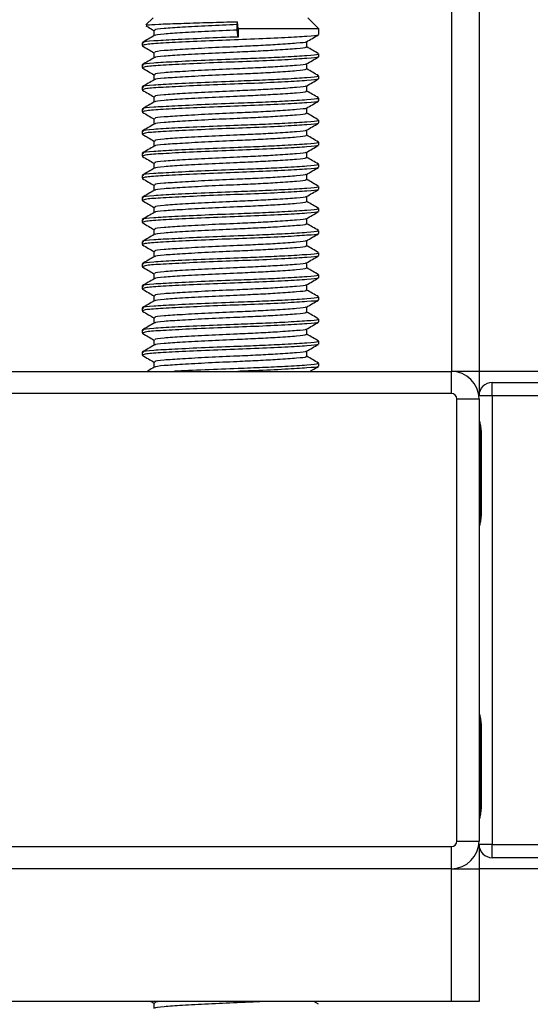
# Model space of a CAD drawing. Header units: millimetres. Extents: x 0 to 420, y 0 to 297.
# Tile 94 of 163: x 177.22 to 178.51, y 207.8 to 210.28. Entities that reach past the tile are written whole.
import ezdxf

# ---------------------------------------------------------------- set-up
doc = ezdxf.new("R2010")
doc.units = ezdxf.units.MM

msp = doc.modelspace()

# ---------------------------------------------------------------- linework, layer by layer
at = {"color": 7, "linetype": 'Continuous', "lineweight": 25}
for p, q in [((178.312, 224.4381), (178.312, 209.39193)), ((178.38166, 224.4381), (178.38166, 209.39193)), ((177.55969, 210.28356), (177.5416, 210.26547)), ((177.77145, 210.26614), (177.77253, 210.27336)), ((177.77145, 210.25221), (177.77145, 210.26614)), ((177.77406, 210.2557), (177.77253, 210.27336)), ((177.97764, 210.2557), (177.94978, 210.28356)), ((177.56199, 210.25139), (177.56199, 210.23786)), ((177.77406, 210.2348), (177.77145, 210.25221)), ((177.77406, 210.2557), (177.77406, 210.2348)), ((177.97764, 210.2557), (177.77406, 210.2557)), ((177.97764, 210.24097), (177.97764, 210.2557)), ((177.53183, 210.22008), (177.53183, 210.21309)), ((177.94748, 210.2096), (177.94748, 210.22318)), ((177.53214, 210.2126), (177.53402, 210.21229)), ((177.56199, 210.19567), (177.56199, 210.18213)), ((177.97764, 210.18524), (177.97764, 210.1922)), ((177.94748, 210.15387), (177.94748, 210.16745)), ((177.53183, 210.16436), (177.53183, 210.15736)), ((177.53214, 210.15688), (177.53402, 210.15657)), ((177.56199, 210.13994), (177.56199, 210.12641)), ((177.97764, 210.12951), (177.97764, 210.13648)), ((177.53183, 210.10863), (177.53183, 210.10164)), ((177.53214, 210.10115), (177.53402, 210.10084)), ((177.94748, 210.09814), (177.94748, 210.11173)), ((177.56199, 210.08421), (177.56199, 210.07068)), ((177.97764, 210.07379), (177.97764, 210.08075)), ((177.53183, 210.0529), (177.53183, 210.04591)), ((177.53214, 210.04542), (177.53402, 210.04512)), ((177.94748, 210.04242), (177.94748, 210.056)), ((177.56199, 210.02849), (177.56199, 210.01495)), ((177.97764, 210.01806), (177.97764, 210.02503)), ((177.53183, 209.99718), (177.53183, 209.99018)), ((177.94748, 209.98669), (177.94748, 210.00027)), ((177.53214, 209.9897), (177.53402, 209.98939)), ((177.56199, 209.97276), (177.56199, 209.95923)), ((177.97764, 209.96233), (177.97764, 209.9693)), ((177.94748, 209.93096), (177.94748, 209.94455)), ((177.53183, 209.94145), (177.53183, 209.93446)), ((177.53214, 209.93397), (177.53402, 209.93366)), ((177.56199, 209.91703), (177.56199, 209.9035)), ((177.97764, 209.90661), (177.97764, 209.91357)), ((177.53183, 209.88572), (177.53183, 209.87873)), ((177.53214, 209.87824), (177.53402, 209.87794)), ((177.94748, 209.87524), (177.94748, 209.88882)), ((177.56199, 209.86131), (177.56199, 209.84778)), ((177.97764, 209.85088), (177.97764, 209.85785)), ((177.53183, 209.83), (177.53183, 209.823)), ((177.53214, 209.82252), (177.53402, 209.82221)), ((177.94748, 209.81951), (177.94748, 209.83309)), ((177.56199, 209.80558), (177.56199, 209.79205)), ((177.97764, 209.79515), (177.97764, 209.80212)), ((177.53183, 209.77427), (177.53183, 209.76728)), ((177.94748, 209.76379), (177.94748, 209.77737)), ((177.53214, 209.76679), (177.53402, 209.76648)), ((177.56199, 209.74985), (177.56199, 209.73632)), ((177.97764, 209.73943), (177.97764, 209.74639)), ((177.94748, 209.70806), (177.94748, 209.72164)), ((177.53183, 209.71854), (177.53183, 209.71155)), ((177.53214, 209.71107), (177.53402, 209.71076)), ((177.56199, 209.69413), (177.56199, 209.6806)), ((177.97764, 209.6837), (177.97764, 209.69067)), ((177.53183, 209.66282), (177.53183, 209.65582)), ((177.53214, 209.65534), (177.53402, 209.65503)), ((177.94748, 209.65233), (177.94748, 209.66592)), ((177.56199, 209.6384), (177.56199, 209.62487)), ((177.97764, 209.62797), (177.97764, 209.63494)), ((177.53183, 209.60709), (177.53183, 209.6001)), ((177.53214, 209.59961), (177.53402, 209.5993)), ((177.94748, 209.59661), (177.94748, 209.61019)), ((177.56199, 209.58267), (177.56199, 209.56914)), ((177.97764, 209.57225), (177.97764, 209.57921)), ((177.53183, 209.55136), (177.53183, 209.54437)), ((177.94748, 209.54088), (177.94748, 209.55446)), ((177.53214, 209.54389), (177.53402, 209.54358)), ((177.56199, 209.52695), (177.56199, 209.51342)), ((177.97764, 209.51652), (177.97764, 209.52349)), ((177.53183, 209.49564), (177.53183, 209.48865)), ((177.94748, 209.48515), (177.94748, 209.49874)), ((177.53214, 209.48816), (177.53402, 209.48785)), ((177.56199, 209.47122), (177.56199, 209.45769)), ((177.97764, 209.46079), (177.97764, 209.46776)), ((177.53183, 209.43991), (177.53183, 209.43292)), ((177.53214, 209.43243), (177.53402, 209.43212)), ((177.94748, 209.42943), (177.94748, 209.44301)), ((177.56199, 209.41549), (177.56199, 209.40196)), ((177.97764, 209.40507), (177.97764, 209.41203)), ((177.19747, 209.39193), (178.312, 209.39193)), ((178.38166, 209.39193), (178.312, 209.39193)), ((178.312, 209.33621), (178.312, 209.39193)), ((214.88254, 209.39193), (178.38166, 209.39193)), ((178.38166, 209.39193), (178.38166, 209.33063)), ((178.41509, 209.33063), (178.41509, 209.36407)), ((178.41509, 209.36407), (178.56417, 209.36407)), ((178.312, 209.33621), (177.19747, 209.33621)), ((178.32593, 208.20774), (178.32593, 209.32228)), ((178.32593, 209.32228), (178.38166, 209.32228)), ((178.41509, 209.33063), (178.38166, 209.33063)), ((178.38166, 209.32228), (178.38166, 208.20774)), ((178.56417, 209.33063), (178.41509, 209.33063)), ((178.41509, 209.33063), (178.41509, 208.19939)), ((178.38465, 209.23869), (178.38465, 209.02971)), ((178.38465, 209.23869), (178.38678, 209.23869)), ((178.38678, 209.23869), (178.38678, 209.02971)), ((178.38465, 209.02971), (178.38678, 209.02971)), ((178.38465, 208.50031), (178.38465, 208.29133)), ((178.38465, 208.50031), (178.38678, 208.50031)), ((178.38678, 208.50031), (178.38678, 208.29133)), ((178.38465, 208.29133), (178.38678, 208.29133)), ((178.32593, 208.20774), (178.38166, 208.20774)), ((177.19747, 208.19381), (178.312, 208.19381)), ((178.312, 208.13809), (178.312, 208.19381)), ((178.38166, 208.19939), (178.38166, 208.13809)), ((178.41509, 208.19939), (178.38166, 208.19939)), ((178.41509, 208.19939), (178.56417, 208.19939)), ((178.41509, 208.16595), (178.41509, 208.19939)), ((178.56417, 208.16595), (178.41509, 208.16595)), ((178.312, 208.13809), (177.19747, 208.13809)), ((178.312, 207.80373), (178.312, 208.13809)), ((178.312, 208.13809), (178.38166, 208.13809)), ((214.88254, 208.13809), (178.38166, 208.13809)), ((178.38166, 208.13809), (178.38166, 207.80373)), ((178.312, 207.80373), (177.19747, 207.80373)), ((177.55396, 207.80373), (177.56199, 207.79908)), ((177.56199, 207.79942), (177.56199, 207.78589)), ((177.97709, 207.79661), (177.96479, 207.80373)), ((178.38166, 207.80373), (178.312, 207.80373))]:
    msp.add_line(p, q, dxfattribs=at)
for centre, radius, start, end in [((178.312, 209.32228), 0.06966, 0, 90), ((178.41509, 209.33063), 0.03344, 90, 180), ((178.312, 209.32228), 0.01393, 0, 90), ((178.312, 208.20774), 0.01393, 270, 0), ((178.312, 208.20774), 0.06966, 270, 0), ((178.41509, 208.19939), 0.03344, 180, 270)]:
    msp.add_arc(centre, radius, start, end, dxfattribs=at)
for points, knots in [([(177.54304, 210.26403), (177.54322, 210.26443), (177.54367, 210.2655), (177.57147, 210.26717), (177.61997, 210.26894), (177.68399, 210.27099), (177.73731, 210.27247), (177.76653, 210.27321), (177.77253, 210.27336)], [0, 0, 0, 0, 0.12796495, 0.33550132, 0.54315636, 0.74606002, 0.94789237, 1, 1, 1, 1]), ([(177.77145, 210.26614), (177.74709, 210.26507), (177.69769, 210.2629), (177.63119, 210.25922), (177.58422, 210.25615), (177.56101, 210.25342), (177.56439, 210.25183), (177.56528, 210.25141)], [0, 0, 0, 0, 0.2274733, 0.46128, 0.686057, 0.9166289, 1, 1, 1, 1]), ([(177.97447, 210.24016), (177.97479, 210.23996), (177.97696, 210.23861), (177.95002, 210.23644), (177.89572, 210.23298), (177.81808, 210.22938), (177.73223, 210.22636), (177.6492, 210.22277), (177.58227, 210.21931), (177.53884, 210.21637), (177.53541, 210.21414), (177.53378, 210.21309)], [0, 0, 0, 0, 0.020946, 0.1431057, 0.2683321, 0.3948123, 0.5164381, 0.6428345, 0.7681974, 0.8902633, 1, 1, 1, 1]), ([(177.54143, 210.26295), (177.54356, 210.26172), (177.55042, 210.25775), (177.55727, 210.25378), (177.56199, 210.25104)], [0, 0, 0, 0, 0.3105896, 1, 1, 1, 1]), ([(177.77145, 210.25221), (177.7471, 210.25114), (177.69772, 210.24896), (177.63105, 210.24528), (177.58474, 210.24222), (177.56194, 210.23975), (177.5641, 210.23842), (177.56436, 210.23826)], [0, 0, 0, 0, 0.2397753, 0.4862266, 0.7231599, 0.9662013, 1, 1, 1, 1]), ([(177.94652, 210.22263), (177.95156, 210.22555), (177.96165, 210.23139), (177.97174, 210.23723), (177.97678, 210.24015)], [0, 0, 0, 0, 0.4999098, 1, 1, 1, 1]), ([(177.56265, 210.23824), (177.55761, 210.23532), (177.54752, 210.22948), (177.53742, 210.22363), (177.53238, 210.22071)], [0, 0, 0, 0, 0.4998987, 1, 1, 1, 1]), ([(177.77406, 210.2348), (177.74589, 210.23372), (177.68876, 210.23155), (177.61185, 210.22787), (177.55755, 210.2248), (177.53073, 210.22208), (177.53459, 210.2205), (177.53561, 210.22008)], [0, 0, 0, 0, 0.227753, 0.46184, 0.6868963, 0.9177483, 1, 1, 1, 1]), ([(177.94484, 210.22263), (177.94505, 210.22247), (177.94675, 210.22116), (177.9235, 210.21903), (177.88045, 210.21584), (177.82594, 210.21283), (177.76583, 210.21017), (177.69756, 210.20716), (177.63122, 210.20349), (177.58421, 210.20042), (177.56101, 210.19769), (177.56439, 210.19611), (177.56528, 210.19568)], [0, 0, 0, 0, 0.0170089, 0.1395429, 0.2651564, 0.3617182, 0.4550083, 0.5789794, 0.7064021, 0.8289037, 0.9545634, 1, 1, 1, 1]), ([(177.53268, 210.21229), (177.53773, 210.20937), (177.5475, 210.20371), (177.55727, 210.19805), (177.56199, 210.19532)], [0, 0, 0, 0, 0.5163558, 1, 1, 1, 1]), ([(177.97366, 210.1922), (177.97467, 210.19173), (177.97817, 210.1901), (177.95064, 210.18767), (177.89998, 210.1845), (177.83711, 210.18148), (177.76756, 210.17882), (177.68862, 210.17582), (177.61189, 210.17214), (177.55754, 210.16907), (177.53073, 210.16635), (177.53459, 210.16477), (177.53561, 210.16436)], [0, 0, 0, 0, 0.0482673, 0.1669875, 0.2886879, 0.3822403, 0.4726264, 0.5927373, 0.7161886, 0.8348774, 0.9566226, 1, 1, 1, 1]), ([(177.94405, 210.2096), (177.94491, 210.20914), (177.94792, 210.20751), (177.92412, 210.20509), (177.88032, 210.20191), (177.82597, 210.1989), (177.76581, 210.19623), (177.6976, 210.19323), (177.63108, 210.18956), (177.58473, 210.18649), (177.56194, 210.18402), (177.5641, 210.18269), (177.56436, 210.18253)], [0, 0, 0, 0, 0.0490909, 0.1710963, 0.2961678, 0.392313, 0.4852006, 0.6086368, 0.7355098, 0.8574829, 0.9826005, 1, 1, 1, 1]), ([(177.97709, 210.19285), (177.97204, 210.19577), (177.96217, 210.20148), (177.9523, 210.2072), (177.94748, 210.21)], [0, 0, 0, 0, 0.5112595, 1, 1, 1, 1]), ([(177.56265, 210.18252), (177.55761, 210.17959), (177.54752, 210.17375), (177.53742, 210.16791), (177.53238, 210.16499)], [0, 0, 0, 0, 0.4998987, 1, 1, 1, 1]), ([(177.97447, 210.18443), (177.97479, 210.18423), (177.97696, 210.18288), (177.95002, 210.18071), (177.89572, 210.17725), (177.81808, 210.17366), (177.73223, 210.17063), (177.6492, 210.16704), (177.58227, 210.16359), (177.53884, 210.16064), (177.53541, 210.15842), (177.53378, 210.15736)], [0, 0, 0, 0, 0.020946, 0.1431057, 0.2683321, 0.3948123, 0.5164381, 0.6428345, 0.7681974, 0.8902633, 1, 1, 1, 1]), ([(177.94484, 210.1669), (177.94505, 210.16674), (177.94675, 210.16543), (177.9235, 210.1633), (177.88045, 210.16012), (177.82594, 210.1571), (177.76583, 210.15444), (177.69756, 210.15144), (177.63122, 210.14776), (177.58421, 210.14469), (177.56101, 210.14197), (177.56439, 210.14038), (177.56528, 210.13996)], [0, 0, 0, 0, 0.0170089, 0.1395429, 0.2651564, 0.3617182, 0.4550083, 0.5789794, 0.7064021, 0.8289037, 0.9545634, 1, 1, 1, 1]), ([(177.94652, 210.1669), (177.95156, 210.16982), (177.96165, 210.17566), (177.97174, 210.1815), (177.97678, 210.18442)], [0, 0, 0, 0, 0.4999098, 1, 1, 1, 1]), ([(177.53268, 210.15656), (177.53773, 210.15364), (177.5475, 210.14799), (177.55727, 210.14233), (177.56199, 210.13959)], [0, 0, 0, 0, 0.5163558, 1, 1, 1, 1]), ([(177.94405, 210.15388), (177.94491, 210.15341), (177.94792, 210.15178), (177.92412, 210.14936), (177.88032, 210.14619), (177.82597, 210.14317), (177.76581, 210.14051), (177.6976, 210.13751), (177.63108, 210.13383), (177.58473, 210.13076), (177.56194, 210.12829), (177.5641, 210.12697), (177.56436, 210.1268)], [0, 0, 0, 0, 0.0490909, 0.1710963, 0.2961678, 0.392313, 0.4852006, 0.6086368, 0.7355098, 0.8574829, 0.9826005, 1, 1, 1, 1]), ([(177.97709, 210.13712), (177.97204, 210.14004), (177.96217, 210.14576), (177.9523, 210.15148), (177.94748, 210.15427)], [0, 0, 0, 0, 0.5112595, 1, 1, 1, 1]), ([(177.56265, 210.12679), (177.55761, 210.12387), (177.54752, 210.11802), (177.53742, 210.11218), (177.53238, 210.10926)], [0, 0, 0, 0, 0.4998987, 1, 1, 1, 1]), ([(177.97366, 210.13648), (177.97467, 210.13601), (177.97817, 210.13437), (177.95064, 210.13195), (177.89998, 210.12877), (177.83711, 210.12576), (177.76756, 210.12309), (177.68862, 210.12009), (177.61189, 210.11642), (177.55754, 210.11335), (177.53073, 210.11063), (177.53459, 210.10905), (177.53561, 210.10863)], [0, 0, 0, 0, 0.0482673, 0.1669875, 0.2886879, 0.3822403, 0.4726264, 0.5927373, 0.7161886, 0.8348774, 0.9566226, 1, 1, 1, 1]), ([(177.97447, 210.1287), (177.97479, 210.12851), (177.97696, 210.12715), (177.95002, 210.12499), (177.89572, 210.12153), (177.81808, 210.11793), (177.73223, 210.11491), (177.6492, 210.11132), (177.58227, 210.10786), (177.53884, 210.10492), (177.53541, 210.10269), (177.53378, 210.10164)], [0, 0, 0, 0, 0.020946, 0.1431057, 0.2683321, 0.3948123, 0.5164381, 0.6428345, 0.7681974, 0.8902633, 1, 1, 1, 1]), ([(177.94652, 210.11118), (177.95156, 210.1141), (177.96165, 210.11994), (177.97174, 210.12578), (177.97678, 210.1287)], [0, 0, 0, 0, 0.4999098, 1, 1, 1, 1]), ([(177.53268, 210.10083), (177.53773, 210.09791), (177.5475, 210.09226), (177.55727, 210.0866), (177.56199, 210.08386)], [0, 0, 0, 0, 0.5163558, 1, 1, 1, 1]), ([(177.94405, 210.09815), (177.94491, 210.09768), (177.94792, 210.09605), (177.92412, 210.09363), (177.88032, 210.09046), (177.82597, 210.08744), (177.76581, 210.08478), (177.6976, 210.08178), (177.63108, 210.07811), (177.58473, 210.07504), (177.56194, 210.07257), (177.5641, 210.07124), (177.56436, 210.07108)], [0, 0, 0, 0, 0.04909091, 0.17109626, 0.29616782, 0.39231299, 0.48520062, 0.60863681, 0.73550977, 0.85748287, 0.98260048, 1, 1, 1, 1]), ([(177.94484, 210.11118), (177.94505, 210.11102), (177.94675, 210.1097), (177.9235, 210.10757), (177.88045, 210.10439), (177.82594, 210.10138), (177.76583, 210.09871), (177.69756, 210.09571), (177.63122, 210.09204), (177.58421, 210.08897), (177.56101, 210.08624), (177.56439, 210.08465), (177.56528, 210.08423)], [0, 0, 0, 0, 0.0170089, 0.1395429, 0.2651564, 0.3617182, 0.4550083, 0.5789794, 0.7064021, 0.8289037, 0.9545634, 1, 1, 1, 1]), ([(177.97709, 210.0814), (177.97204, 210.08432), (177.96217, 210.09003), (177.9523, 210.09575), (177.94748, 210.09854)], [0, 0, 0, 0, 0.5112595, 1, 1, 1, 1]), ([(177.56265, 210.07106), (177.55761, 210.06814), (177.54752, 210.0623), (177.53742, 210.05645), (177.53238, 210.05353)], [0, 0, 0, 0, 0.4998987, 1, 1, 1, 1]), ([(177.97366, 210.08075), (177.97467, 210.08028), (177.97817, 210.07864), (177.95064, 210.07622), (177.89998, 210.07305), (177.83711, 210.07003), (177.76756, 210.06737), (177.68862, 210.06437), (177.61189, 210.06069), (177.55754, 210.05762), (177.53073, 210.0549), (177.53459, 210.05332), (177.53561, 210.0529)], [0, 0, 0, 0, 0.0482673, 0.1669875, 0.2886879, 0.3822403, 0.4726264, 0.5927373, 0.7161886, 0.8348774, 0.9566226, 1, 1, 1, 1]), ([(177.97447, 210.07298), (177.97479, 210.07278), (177.97696, 210.07143), (177.95002, 210.06926), (177.89572, 210.0658), (177.81808, 210.0622), (177.73223, 210.05918), (177.6492, 210.05559), (177.58227, 210.05213), (177.53884, 210.04919), (177.53541, 210.04696), (177.53378, 210.04591)], [0, 0, 0, 0, 0.020946, 0.1431057, 0.2683321, 0.3948123, 0.5164381, 0.6428345, 0.7681974, 0.8902633, 1, 1, 1, 1]), ([(177.94652, 210.05545), (177.95156, 210.05837), (177.96165, 210.06421), (177.97174, 210.07005), (177.97678, 210.07297)], [0, 0, 0, 0, 0.4999098, 1, 1, 1, 1]), ([(177.53268, 210.04511), (177.53773, 210.04219), (177.5475, 210.03653), (177.55727, 210.03087), (177.56199, 210.02814)], [0, 0, 0, 0, 0.5163558, 1, 1, 1, 1]), ([(177.94405, 210.04243), (177.94491, 210.04196), (177.94792, 210.04033), (177.92412, 210.03791), (177.88032, 210.03473), (177.82597, 210.03172), (177.76581, 210.02905), (177.6976, 210.02605), (177.63108, 210.02238), (177.58473, 210.01931), (177.56194, 210.01684), (177.5641, 210.01551), (177.56436, 210.01535)], [0, 0, 0, 0, 0.0490909, 0.1710963, 0.2961678, 0.392313, 0.4852006, 0.6086368, 0.7355098, 0.8574829, 0.9826005, 1, 1, 1, 1]), ([(177.94484, 210.05545), (177.94505, 210.05529), (177.94675, 210.05398), (177.9235, 210.05185), (177.88045, 210.04866), (177.82594, 210.04565), (177.76583, 210.04299), (177.69756, 210.03999), (177.63122, 210.03631), (177.58421, 210.03324), (177.56101, 210.03051), (177.56439, 210.02893), (177.56528, 210.0285)], [0, 0, 0, 0, 0.0170089, 0.1395429, 0.2651564, 0.3617182, 0.4550083, 0.5789794, 0.7064021, 0.8289037, 0.9545634, 1, 1, 1, 1]), ([(177.97709, 210.02567), (177.97204, 210.02859), (177.96217, 210.03431), (177.9523, 210.04002), (177.94748, 210.04282)], [0, 0, 0, 0, 0.5112595, 1, 1, 1, 1]), ([(177.97366, 210.02503), (177.97467, 210.02455), (177.97817, 210.02292), (177.95064, 210.02049), (177.89998, 210.01732), (177.83711, 210.0143), (177.76756, 210.01164), (177.68862, 210.00864), (177.61189, 210.00496), (177.55754, 210.00189), (177.53073, 209.99917), (177.53459, 209.99759), (177.53561, 209.99718)], [0, 0, 0, 0, 0.0482673, 0.1669875, 0.2886879, 0.3822403, 0.4726264, 0.5927373, 0.7161886, 0.8348774, 0.9566226, 1, 1, 1, 1]), ([(177.97447, 210.01725), (177.97479, 210.01705), (177.97696, 210.0157), (177.95002, 210.01353), (177.89572, 210.01007), (177.81808, 210.00648), (177.73223, 210.00345), (177.6492, 209.99986), (177.58227, 209.99641), (177.53884, 209.99346), (177.53541, 209.99124), (177.53378, 209.99018)], [0, 0, 0, 0, 0.02094603, 0.1431057, 0.26833207, 0.39481226, 0.5164381, 0.64283453, 0.76819743, 0.89026332, 1, 1, 1, 1]), ([(177.94652, 209.99972), (177.95156, 210.00264), (177.96165, 210.00849), (177.97174, 210.01432), (177.97678, 210.01724)], [0, 0, 0, 0, 0.4999098, 1, 1, 1, 1]), ([(177.56265, 210.01534), (177.55761, 210.01242), (177.54752, 210.00657), (177.53742, 210.00073), (177.53238, 209.99781)], [0, 0, 0, 0, 0.4998987, 1, 1, 1, 1]), ([(177.94484, 209.99972), (177.94505, 209.99956), (177.94675, 209.99825), (177.9235, 209.99612), (177.88045, 209.99294), (177.82594, 209.98992), (177.76583, 209.98726), (177.69756, 209.98426), (177.63122, 209.98058), (177.58421, 209.97751), (177.56101, 209.97479), (177.56439, 209.9732), (177.56528, 209.97278)], [0, 0, 0, 0, 0.0170089, 0.1395429, 0.2651564, 0.3617182, 0.4550083, 0.5789794, 0.7064021, 0.8289037, 0.9545634, 1, 1, 1, 1]), ([(177.53268, 209.98938), (177.53773, 209.98646), (177.5475, 209.98081), (177.55727, 209.97515), (177.56199, 209.97241)], [0, 0, 0, 0, 0.5163558, 1, 1, 1, 1]), ([(177.97366, 209.9693), (177.97467, 209.96883), (177.97817, 209.96719), (177.95064, 209.96477), (177.89998, 209.96159), (177.83711, 209.95858), (177.76756, 209.95591), (177.68862, 209.95291), (177.61189, 209.94924), (177.55754, 209.94617), (177.53073, 209.94345), (177.53459, 209.94187), (177.53561, 209.94145)], [0, 0, 0, 0, 0.04826734, 0.16698745, 0.28868792, 0.3822403, 0.47262643, 0.59273734, 0.71618864, 0.8348774, 0.95662262, 1, 1, 1, 1]), ([(177.94405, 209.9867), (177.94491, 209.98623), (177.94792, 209.9846), (177.92412, 209.98218), (177.88032, 209.97901), (177.82597, 209.97599), (177.76581, 209.97333), (177.6976, 209.97033), (177.63108, 209.96665), (177.58473, 209.96358), (177.56194, 209.96111), (177.5641, 209.95979), (177.56436, 209.95962)], [0, 0, 0, 0, 0.0490909, 0.1710963, 0.2961678, 0.392313, 0.4852006, 0.6086368, 0.7355098, 0.8574829, 0.9826005, 1, 1, 1, 1]), ([(177.97709, 209.96994), (177.97204, 209.97286), (177.96217, 209.97858), (177.9523, 209.9843), (177.94748, 209.98709)], [0, 0, 0, 0, 0.5112595, 1, 1, 1, 1]), ([(177.56265, 209.95961), (177.55761, 209.95669), (177.54752, 209.95084), (177.53742, 209.945), (177.53238, 209.94208)], [0, 0, 0, 0, 0.49989867, 1, 1, 1, 1]), ([(177.97447, 209.96152), (177.97479, 209.96133), (177.97696, 209.95997), (177.95002, 209.95781), (177.89572, 209.95435), (177.81808, 209.95075), (177.73223, 209.94773), (177.6492, 209.94414), (177.58227, 209.94068), (177.53884, 209.93774), (177.53541, 209.93551), (177.53378, 209.93446)], [0, 0, 0, 0, 0.020946, 0.1431057, 0.2683321, 0.3948123, 0.5164381, 0.6428345, 0.7681974, 0.8902633, 1, 1, 1, 1]), ([(177.94484, 209.944), (177.94505, 209.94384), (177.94675, 209.94252), (177.9235, 209.94039), (177.88045, 209.93721), (177.82594, 209.9342), (177.76583, 209.93153), (177.69756, 209.92853), (177.63122, 209.92486), (177.58421, 209.92179), (177.56101, 209.91906), (177.56439, 209.91747), (177.56528, 209.91705)], [0, 0, 0, 0, 0.0170089, 0.1395429, 0.2651564, 0.3617182, 0.4550083, 0.5789794, 0.7064021, 0.8289037, 0.9545634, 1, 1, 1, 1]), ([(177.94652, 209.944), (177.95156, 209.94692), (177.96165, 209.95276), (177.97174, 209.9586), (177.97678, 209.96152)], [0, 0, 0, 0, 0.4999098, 1, 1, 1, 1]), ([(177.53268, 209.93365), (177.53773, 209.93073), (177.5475, 209.92508), (177.55727, 209.91942), (177.56199, 209.91668)], [0, 0, 0, 0, 0.5163558, 1, 1, 1, 1]), ([(177.94405, 209.93097), (177.94491, 209.9305), (177.94792, 209.92887), (177.92412, 209.92645), (177.88032, 209.92328), (177.82597, 209.92026), (177.76581, 209.9176), (177.6976, 209.9146), (177.63108, 209.91093), (177.58473, 209.90786), (177.56194, 209.90539), (177.5641, 209.90406), (177.56436, 209.9039)], [0, 0, 0, 0, 0.0490909, 0.1710963, 0.2961678, 0.392313, 0.4852006, 0.6086368, 0.7355098, 0.8574829, 0.9826005, 1, 1, 1, 1]), ([(177.97709, 209.91422), (177.97204, 209.91714), (177.96217, 209.92285), (177.9523, 209.92857), (177.94748, 209.93136)], [0, 0, 0, 0, 0.5112595, 1, 1, 1, 1]), ([(177.56265, 209.90388), (177.55761, 209.90096), (177.54752, 209.89512), (177.53742, 209.88927), (177.53238, 209.88635)], [0, 0, 0, 0, 0.4998987, 1, 1, 1, 1]), ([(177.97366, 209.91357), (177.97467, 209.9131), (177.97817, 209.91146), (177.95064, 209.90904), (177.89998, 209.90587), (177.83711, 209.90285), (177.76756, 209.90019), (177.68862, 209.89719), (177.61189, 209.89351), (177.55754, 209.89044), (177.53073, 209.88772), (177.53459, 209.88614), (177.53561, 209.88572)], [0, 0, 0, 0, 0.0482673, 0.1669875, 0.2886879, 0.3822403, 0.4726264, 0.5927373, 0.7161886, 0.8348774, 0.9566226, 1, 1, 1, 1]), ([(177.97447, 209.9058), (177.97479, 209.9056), (177.97696, 209.90425), (177.95002, 209.90208), (177.89572, 209.89862), (177.81808, 209.89502), (177.73223, 209.892), (177.6492, 209.88841), (177.58227, 209.88495), (177.53884, 209.88201), (177.53541, 209.87978), (177.53378, 209.87873)], [0, 0, 0, 0, 0.020946, 0.1431057, 0.2683321, 0.3948123, 0.5164381, 0.6428345, 0.7681974, 0.8902633, 1, 1, 1, 1]), ([(177.94652, 209.88827), (177.95156, 209.89119), (177.96165, 209.89703), (177.97174, 209.90287), (177.97678, 209.90579)], [0, 0, 0, 0, 0.4999098, 1, 1, 1, 1]), ([(177.53268, 209.87793), (177.53773, 209.87501), (177.5475, 209.86935), (177.55727, 209.86369), (177.56199, 209.86096)], [0, 0, 0, 0, 0.5163558, 1, 1, 1, 1]), ([(177.94405, 209.87525), (177.94491, 209.87478), (177.94792, 209.87315), (177.92412, 209.87073), (177.88032, 209.86755), (177.82597, 209.86454), (177.76581, 209.86187), (177.6976, 209.85887), (177.63108, 209.8552), (177.58473, 209.85213), (177.56194, 209.84966), (177.5641, 209.84833), (177.56436, 209.84817)], [0, 0, 0, 0, 0.0490909, 0.1710963, 0.2961678, 0.392313, 0.4852006, 0.6086368, 0.7355098, 0.8574829, 0.9826005, 1, 1, 1, 1]), ([(177.94484, 209.88827), (177.94505, 209.88811), (177.94675, 209.8868), (177.9235, 209.88467), (177.88045, 209.88148), (177.82594, 209.87847), (177.76583, 209.87581), (177.69756, 209.87281), (177.63122, 209.86913), (177.58421, 209.86606), (177.56101, 209.86333), (177.56439, 209.86175), (177.56528, 209.86133)], [0, 0, 0, 0, 0.01700891, 0.13954292, 0.26515642, 0.36171819, 0.45500832, 0.57897936, 0.70640208, 0.8289037, 0.95456345, 1, 1, 1, 1]), ([(177.97709, 209.85849), (177.97204, 209.86141), (177.96217, 209.86713), (177.9523, 209.87284), (177.94748, 209.87564)], [0, 0, 0, 0, 0.5112595, 1, 1, 1, 1]), ([(177.56265, 209.84816), (177.55761, 209.84524), (177.54752, 209.83939), (177.53742, 209.83355), (177.53238, 209.83063)], [0, 0, 0, 0, 0.4998987, 1, 1, 1, 1]), ([(177.97366, 209.85785), (177.97467, 209.85737), (177.97817, 209.85574), (177.95064, 209.85331), (177.89998, 209.85014), (177.83711, 209.84712), (177.76756, 209.84446), (177.68862, 209.84146), (177.61189, 209.83778), (177.55754, 209.83471), (177.53073, 209.83199), (177.53459, 209.83041), (177.53561, 209.83)], [0, 0, 0, 0, 0.0482673, 0.1669875, 0.2886879, 0.3822403, 0.4726264, 0.5927373, 0.7161886, 0.8348774, 0.9566226, 1, 1, 1, 1]), ([(177.97447, 209.85007), (177.97479, 209.84987), (177.97696, 209.84852), (177.95002, 209.84635), (177.89572, 209.84289), (177.81808, 209.8393), (177.73223, 209.83627), (177.6492, 209.83268), (177.58227, 209.82923), (177.53884, 209.82628), (177.53541, 209.82406), (177.53378, 209.823)], [0, 0, 0, 0, 0.02094603, 0.1431057, 0.26833207, 0.39481226, 0.5164381, 0.64283453, 0.76819743, 0.89026332, 1, 1, 1, 1]), ([(177.94652, 209.83254), (177.95156, 209.83546), (177.96165, 209.84131), (177.97174, 209.84714), (177.97678, 209.85006)], [0, 0, 0, 0, 0.4999098, 1, 1, 1, 1]), ([(177.53268, 209.8222), (177.53773, 209.81928), (177.5475, 209.81363), (177.55727, 209.80797), (177.56199, 209.80523)], [0, 0, 0, 0, 0.5163558, 1, 1, 1, 1]), ([(177.94405, 209.81952), (177.94491, 209.81905), (177.94792, 209.81742), (177.92412, 209.815), (177.88032, 209.81183), (177.82597, 209.80881), (177.76581, 209.80615), (177.6976, 209.80315), (177.63108, 209.79947), (177.58473, 209.7964), (177.56194, 209.79393), (177.5641, 209.79261), (177.56436, 209.79244)], [0, 0, 0, 0, 0.0490909, 0.1710963, 0.2961678, 0.392313, 0.4852006, 0.6086368, 0.7355098, 0.8574829, 0.9826005, 1, 1, 1, 1]), ([(177.94484, 209.83254), (177.94505, 209.83238), (177.94675, 209.83107), (177.9235, 209.82894), (177.88045, 209.82576), (177.82594, 209.82274), (177.76583, 209.82008), (177.69756, 209.81708), (177.63122, 209.8134), (177.58421, 209.81033), (177.56101, 209.80761), (177.56439, 209.80602), (177.56528, 209.8056)], [0, 0, 0, 0, 0.0170089, 0.1395429, 0.2651564, 0.3617182, 0.4550083, 0.5789794, 0.7064021, 0.8289037, 0.9545634, 1, 1, 1, 1]), ([(177.97709, 209.80276), (177.97204, 209.80568), (177.96217, 209.8114), (177.9523, 209.81712), (177.94748, 209.81991)], [0, 0, 0, 0, 0.5112595, 1, 1, 1, 1]), ([(177.97366, 209.80212), (177.97467, 209.80165), (177.97817, 209.80001), (177.95064, 209.79759), (177.89998, 209.79441), (177.83711, 209.7914), (177.76756, 209.78873), (177.68862, 209.78573), (177.61189, 209.78206), (177.55754, 209.77899), (177.53073, 209.77627), (177.53459, 209.77469), (177.53561, 209.77427)], [0, 0, 0, 0, 0.04826734, 0.16698745, 0.28868792, 0.3822403, 0.47262643, 0.59273734, 0.71618864, 0.8348774, 0.95662262, 1, 1, 1, 1]), ([(177.97447, 209.79434), (177.97479, 209.79415), (177.97696, 209.79279), (177.95002, 209.79063), (177.89572, 209.78717), (177.81808, 209.78357), (177.73223, 209.78055), (177.6492, 209.77696), (177.58227, 209.7735), (177.53884, 209.77056), (177.53541, 209.76833), (177.53378, 209.76728)], [0, 0, 0, 0, 0.020946, 0.1431057, 0.2683321, 0.3948123, 0.5164381, 0.6428345, 0.7681974, 0.8902633, 1, 1, 1, 1]), ([(177.94652, 209.77682), (177.95156, 209.77974), (177.96165, 209.78558), (177.97174, 209.79142), (177.97678, 209.79434)], [0, 0, 0, 0, 0.4999098, 1, 1, 1, 1]), ([(177.56265, 209.79243), (177.55761, 209.78951), (177.54752, 209.78366), (177.53742, 209.77782), (177.53238, 209.7749)], [0, 0, 0, 0, 0.4998987, 1, 1, 1, 1]), ([(177.94484, 209.77682), (177.94505, 209.77666), (177.94675, 209.77534), (177.9235, 209.77321), (177.88045, 209.77003), (177.82594, 209.76702), (177.76583, 209.76435), (177.69756, 209.76135), (177.63122, 209.75768), (177.58421, 209.75461), (177.56101, 209.75188), (177.56439, 209.75029), (177.56528, 209.74987)], [0, 0, 0, 0, 0.0170089, 0.1395429, 0.2651564, 0.3617182, 0.4550083, 0.5789794, 0.7064021, 0.8289037, 0.9545634, 1, 1, 1, 1]), ([(177.53268, 209.76647), (177.53773, 209.76355), (177.5475, 209.7579), (177.55727, 209.75224), (177.56199, 209.7495)], [0, 0, 0, 0, 0.5163558, 1, 1, 1, 1]), ([(177.97366, 209.74639), (177.97467, 209.74592), (177.97817, 209.74428), (177.95064, 209.74186), (177.89998, 209.73869), (177.83711, 209.73567), (177.76756, 209.73301), (177.68862, 209.73001), (177.61189, 209.72633), (177.55754, 209.72326), (177.53073, 209.72054), (177.53459, 209.71896), (177.53561, 209.71854)], [0, 0, 0, 0, 0.04826734, 0.16698745, 0.28868792, 0.3822403, 0.47262643, 0.59273734, 0.71618864, 0.8348774, 0.95662262, 1, 1, 1, 1]), ([(177.94405, 209.76379), (177.94491, 209.76332), (177.94792, 209.76169), (177.92412, 209.75927), (177.88032, 209.7561), (177.82597, 209.75309), (177.76581, 209.75042), (177.6976, 209.74742), (177.63108, 209.74375), (177.58473, 209.74068), (177.56194, 209.73821), (177.5641, 209.73688), (177.56436, 209.73672)], [0, 0, 0, 0, 0.0490909, 0.1710963, 0.2961678, 0.392313, 0.4852006, 0.6086368, 0.7355098, 0.8574829, 0.9826005, 1, 1, 1, 1]), ([(177.97709, 209.74704), (177.97204, 209.74996), (177.96217, 209.75567), (177.9523, 209.76139), (177.94748, 209.76419)], [0, 0, 0, 0, 0.5112595, 1, 1, 1, 1]), ([(177.56265, 209.7367), (177.55761, 209.73378), (177.54752, 209.72794), (177.53742, 209.72209), (177.53238, 209.71917)], [0, 0, 0, 0, 0.4998987, 1, 1, 1, 1]), ([(177.97447, 209.73862), (177.97479, 209.73842), (177.97696, 209.73707), (177.95002, 209.7349), (177.89572, 209.73144), (177.81808, 209.72784), (177.73223, 209.72482), (177.6492, 209.72123), (177.58227, 209.71777), (177.53884, 209.71483), (177.53541, 209.7126), (177.53378, 209.71155)], [0, 0, 0, 0, 0.020946, 0.1431057, 0.2683321, 0.3948123, 0.5164381, 0.6428345, 0.7681974, 0.8902633, 1, 1, 1, 1]), ([(177.94484, 209.72109), (177.94505, 209.72093), (177.94675, 209.71962), (177.9235, 209.71749), (177.88045, 209.7143), (177.82594, 209.71129), (177.76583, 209.70863), (177.69756, 209.70563), (177.63122, 209.70195), (177.58421, 209.69888), (177.56101, 209.69615), (177.56439, 209.69457), (177.56528, 209.69415)], [0, 0, 0, 0, 0.0170089, 0.1395429, 0.2651564, 0.3617182, 0.4550083, 0.5789794, 0.7064021, 0.8289037, 0.9545634, 1, 1, 1, 1]), ([(177.94652, 209.72109), (177.95156, 209.72401), (177.96165, 209.72985), (177.97174, 209.73569), (177.97678, 209.73861)], [0, 0, 0, 0, 0.4999098, 1, 1, 1, 1]), ([(177.53268, 209.71075), (177.53773, 209.70783), (177.5475, 209.70217), (177.55727, 209.69651), (177.56199, 209.69378)], [0, 0, 0, 0, 0.5163558, 1, 1, 1, 1]), ([(177.94405, 209.70807), (177.94491, 209.7076), (177.94792, 209.70597), (177.92412, 209.70355), (177.88032, 209.70037), (177.82597, 209.69736), (177.76581, 209.6947), (177.6976, 209.69169), (177.63108, 209.68802), (177.58473, 209.68495), (177.56194, 209.68248), (177.5641, 209.68115), (177.56436, 209.68099)], [0, 0, 0, 0, 0.0490909, 0.1710963, 0.2961678, 0.392313, 0.4852006, 0.6086368, 0.7355098, 0.8574829, 0.9826005, 1, 1, 1, 1]), ([(177.97709, 209.69131), (177.97204, 209.69423), (177.96217, 209.69995), (177.9523, 209.70566), (177.94748, 209.70846)], [0, 0, 0, 0, 0.51125952, 1, 1, 1, 1]), ([(177.56265, 209.68098), (177.55761, 209.67806), (177.54752, 209.67221), (177.53742, 209.66637), (177.53238, 209.66345)], [0, 0, 0, 0, 0.4998987, 1, 1, 1, 1]), ([(177.97366, 209.69067), (177.97467, 209.69019), (177.97817, 209.68856), (177.95064, 209.68613), (177.89998, 209.68296), (177.83711, 209.67994), (177.76756, 209.67728), (177.68862, 209.67428), (177.61189, 209.6706), (177.55754, 209.66753), (177.53073, 209.66481), (177.53459, 209.66323), (177.53561, 209.66282)], [0, 0, 0, 0, 0.04826734, 0.16698745, 0.28868792, 0.3822403, 0.47262643, 0.59273734, 0.71618864, 0.8348774, 0.95662262, 1, 1, 1, 1]), ([(177.97447, 209.68289), (177.97479, 209.68269), (177.97696, 209.68134), (177.95002, 209.67917), (177.89572, 209.67571), (177.81808, 209.67212), (177.73223, 209.6691), (177.6492, 209.6655), (177.58227, 209.66205), (177.53884, 209.6591), (177.53541, 209.65688), (177.53378, 209.65582)], [0, 0, 0, 0, 0.020946, 0.1431057, 0.2683321, 0.3948123, 0.5164381, 0.6428345, 0.7681974, 0.8902633, 1, 1, 1, 1]), ([(177.94652, 209.66536), (177.95156, 209.66828), (177.96165, 209.67413), (177.97174, 209.67997), (177.97678, 209.68289)], [0, 0, 0, 0, 0.4999098, 1, 1, 1, 1]), ([(177.53268, 209.65502), (177.53773, 209.6521), (177.5475, 209.64645), (177.55727, 209.64079), (177.56199, 209.63805)], [0, 0, 0, 0, 0.5163558, 1, 1, 1, 1]), ([(177.94405, 209.65234), (177.94491, 209.65187), (177.94792, 209.65024), (177.92412, 209.64782), (177.88032, 209.64465), (177.82597, 209.64163), (177.76581, 209.63897), (177.6976, 209.63597), (177.63108, 209.63229), (177.58473, 209.62922), (177.56194, 209.62675), (177.5641, 209.62543), (177.56436, 209.62527)], [0, 0, 0, 0, 0.0490909, 0.1710963, 0.2961678, 0.392313, 0.4852006, 0.6086368, 0.7355098, 0.8574829, 0.9826005, 1, 1, 1, 1]), ([(177.94484, 209.66536), (177.94505, 209.6652), (177.94675, 209.66389), (177.9235, 209.66176), (177.88045, 209.65858), (177.82594, 209.65556), (177.76583, 209.6529), (177.69756, 209.6499), (177.63122, 209.64622), (177.58421, 209.64315), (177.56101, 209.64043), (177.56439, 209.63884), (177.56528, 209.63842)], [0, 0, 0, 0, 0.0170089, 0.1395429, 0.2651564, 0.3617182, 0.4550083, 0.5789794, 0.7064021, 0.8289037, 0.9545634, 1, 1, 1, 1]), ([(177.97709, 209.63558), (177.97204, 209.63851), (177.96217, 209.64422), (177.9523, 209.64994), (177.94748, 209.65273)], [0, 0, 0, 0, 0.5112595, 1, 1, 1, 1]), ([(177.56265, 209.62525), (177.55761, 209.62233), (177.54752, 209.61648), (177.53742, 209.61064), (177.53238, 209.60772)], [0, 0, 0, 0, 0.4998987, 1, 1, 1, 1]), ([(177.97366, 209.63494), (177.97467, 209.63447), (177.97817, 209.63283), (177.95064, 209.63041), (177.89998, 209.62723), (177.83711, 209.62422), (177.76756, 209.62155), (177.68862, 209.61855), (177.61189, 209.61488), (177.55754, 209.61181), (177.53073, 209.60909), (177.53459, 209.60751), (177.53561, 209.60709)], [0, 0, 0, 0, 0.0482673, 0.1669875, 0.2886879, 0.3822403, 0.4726264, 0.5927373, 0.7161886, 0.8348774, 0.9566226, 1, 1, 1, 1]), ([(177.97447, 209.62716), (177.97479, 209.62697), (177.97696, 209.62561), (177.95002, 209.62345), (177.89572, 209.61999), (177.81808, 209.61639), (177.73223, 209.61337), (177.6492, 209.60978), (177.58227, 209.60632), (177.53884, 209.60338), (177.53541, 209.60115), (177.53378, 209.6001)], [0, 0, 0, 0, 0.02094603, 0.1431057, 0.26833207, 0.39481226, 0.5164381, 0.64283453, 0.76819743, 0.89026332, 1, 1, 1, 1]), ([(177.94652, 209.60964), (177.95156, 209.61256), (177.96165, 209.6184), (177.97174, 209.62424), (177.97678, 209.62716)], [0, 0, 0, 0, 0.4999098, 1, 1, 1, 1]), ([(177.53268, 209.5993), (177.53773, 209.59638), (177.5475, 209.59072), (177.55727, 209.58506), (177.56199, 209.58233)], [0, 0, 0, 0, 0.5163558, 1, 1, 1, 1]), ([(177.94405, 209.59661), (177.94491, 209.59615), (177.94792, 209.59451), (177.92412, 209.59209), (177.88032, 209.58892), (177.82597, 209.58591), (177.76581, 209.58324), (177.6976, 209.58024), (177.63108, 209.57657), (177.58473, 209.5735), (177.56194, 209.57103), (177.5641, 209.5697), (177.56436, 209.56954)], [0, 0, 0, 0, 0.0490909, 0.1710963, 0.2961678, 0.392313, 0.4852006, 0.6086368, 0.7355098, 0.8574829, 0.9826005, 1, 1, 1, 1]), ([(177.94484, 209.60964), (177.94505, 209.60948), (177.94675, 209.60816), (177.9235, 209.60603), (177.88045, 209.60285), (177.82594, 209.59984), (177.76583, 209.59717), (177.69756, 209.59417), (177.63122, 209.5905), (177.58421, 209.58743), (177.56101, 209.5847), (177.56439, 209.58311), (177.56528, 209.58269)], [0, 0, 0, 0, 0.0170089, 0.1395429, 0.2651564, 0.3617182, 0.4550083, 0.5789794, 0.7064021, 0.8289037, 0.9545634, 1, 1, 1, 1]), ([(177.97709, 209.57986), (177.97204, 209.58278), (177.96217, 209.58849), (177.9523, 209.59421), (177.94748, 209.59701)], [0, 0, 0, 0, 0.5112595, 1, 1, 1, 1]), ([(177.97366, 209.57921), (177.97467, 209.57874), (177.97817, 209.5771), (177.95064, 209.57468), (177.89998, 209.57151), (177.83711, 209.56849), (177.76756, 209.56583), (177.68862, 209.56283), (177.61189, 209.55915), (177.55754, 209.55608), (177.53073, 209.55336), (177.53459, 209.55178), (177.53561, 209.55136)], [0, 0, 0, 0, 0.0482673, 0.1669875, 0.2886879, 0.3822403, 0.4726264, 0.5927373, 0.7161886, 0.8348774, 0.9566226, 1, 1, 1, 1]), ([(177.97447, 209.57144), (177.97479, 209.57124), (177.97696, 209.56989), (177.95002, 209.56772), (177.89572, 209.56426), (177.81808, 209.56066), (177.73223, 209.55764), (177.6492, 209.55405), (177.58227, 209.55059), (177.53884, 209.54765), (177.53541, 209.54543), (177.53378, 209.54437)], [0, 0, 0, 0, 0.020946, 0.1431057, 0.2683321, 0.3948123, 0.5164381, 0.6428345, 0.7681974, 0.8902633, 1, 1, 1, 1]), ([(177.94652, 209.55391), (177.95156, 209.55683), (177.96165, 209.56267), (177.97174, 209.56851), (177.97678, 209.57143)], [0, 0, 0, 0, 0.4999098, 1, 1, 1, 1]), ([(177.56265, 209.56953), (177.55761, 209.5666), (177.54752, 209.56076), (177.53742, 209.55492), (177.53238, 209.55199)], [0, 0, 0, 0, 0.4998987, 1, 1, 1, 1]), ([(177.94484, 209.55391), (177.94505, 209.55375), (177.94675, 209.55244), (177.9235, 209.55031), (177.88045, 209.54713), (177.82594, 209.54411), (177.76583, 209.54145), (177.69756, 209.53845), (177.63122, 209.53477), (177.58421, 209.5317), (177.56101, 209.52897), (177.56439, 209.52739), (177.56528, 209.52697)], [0, 0, 0, 0, 0.0170089, 0.1395429, 0.2651564, 0.3617182, 0.4550083, 0.5789794, 0.7064021, 0.8289037, 0.9545634, 1, 1, 1, 1]), ([(177.53268, 209.54357), (177.53773, 209.54065), (177.5475, 209.53499), (177.55727, 209.52934), (177.56199, 209.5266)], [0, 0, 0, 0, 0.51635581, 1, 1, 1, 1]), ([(177.97366, 209.52349), (177.97467, 209.52301), (177.97817, 209.52138), (177.95064, 209.51895), (177.89998, 209.51578), (177.83711, 209.51276), (177.76756, 209.5101), (177.68862, 209.5071), (177.61189, 209.50343), (177.55754, 209.50036), (177.53073, 209.49763), (177.53459, 209.49605), (177.53561, 209.49564)], [0, 0, 0, 0, 0.0482673, 0.1669875, 0.2886879, 0.3822403, 0.4726264, 0.5927373, 0.7161886, 0.8348774, 0.9566226, 1, 1, 1, 1]), ([(177.94405, 209.54089), (177.94491, 209.54042), (177.94792, 209.53879), (177.92412, 209.53637), (177.88032, 209.5332), (177.82597, 209.53018), (177.76581, 209.52752), (177.6976, 209.52451), (177.63108, 209.52084), (177.58473, 209.51777), (177.56194, 209.5153), (177.5641, 209.51397), (177.56436, 209.51381)], [0, 0, 0, 0, 0.0490909, 0.1710963, 0.2961678, 0.392313, 0.4852006, 0.6086368, 0.7355098, 0.8574829, 0.9826005, 1, 1, 1, 1]), ([(177.97709, 209.52413), (177.97204, 209.52705), (177.96217, 209.53277), (177.9523, 209.53848), (177.94748, 209.54128)], [0, 0, 0, 0, 0.5112595, 1, 1, 1, 1]), ([(177.56265, 209.5138), (177.55761, 209.51088), (177.54752, 209.50503), (177.53742, 209.49919), (177.53238, 209.49627)], [0, 0, 0, 0, 0.49989867, 1, 1, 1, 1]), ([(177.97447, 209.51571), (177.97479, 209.51551), (177.97696, 209.51416), (177.95002, 209.51199), (177.89572, 209.50853), (177.81808, 209.50494), (177.73223, 209.50192), (177.6492, 209.49832), (177.58227, 209.49487), (177.53884, 209.49192), (177.53541, 209.4897), (177.53378, 209.48865)], [0, 0, 0, 0, 0.020946, 0.1431057, 0.2683321, 0.3948123, 0.5164381, 0.6428345, 0.7681974, 0.8902633, 1, 1, 1, 1]), ([(177.94484, 209.49818), (177.94505, 209.49802), (177.94675, 209.49671), (177.9235, 209.49458), (177.88045, 209.4914), (177.82594, 209.48838), (177.76583, 209.48572), (177.69756, 209.48272), (177.63122, 209.47904), (177.58421, 209.47597), (177.56101, 209.47325), (177.56439, 209.47166), (177.56528, 209.47124)], [0, 0, 0, 0, 0.0170089, 0.1395429, 0.2651564, 0.3617182, 0.4550083, 0.5789794, 0.7064021, 0.8289037, 0.9545634, 1, 1, 1, 1]), ([(177.94652, 209.49818), (177.95156, 209.5011), (177.96165, 209.50695), (177.97174, 209.51279), (177.97678, 209.51571)], [0, 0, 0, 0, 0.4999098, 1, 1, 1, 1]), ([(177.53268, 209.48784), (177.53773, 209.48492), (177.5475, 209.47927), (177.55727, 209.47361), (177.56199, 209.47087)], [0, 0, 0, 0, 0.5163558, 1, 1, 1, 1]), ([(177.94405, 209.48516), (177.94491, 209.48469), (177.94792, 209.48306), (177.92412, 209.48064), (177.88032, 209.47747), (177.82597, 209.47445), (177.76581, 209.47179), (177.6976, 209.46879), (177.63108, 209.46511), (177.58473, 209.46204), (177.56194, 209.45957), (177.5641, 209.45825), (177.56436, 209.45809)], [0, 0, 0, 0, 0.0490909, 0.1710963, 0.2961678, 0.392313, 0.4852006, 0.6086368, 0.7355098, 0.8574829, 0.9826005, 1, 1, 1, 1]), ([(177.97709, 209.4684), (177.97204, 209.47133), (177.96217, 209.47704), (177.9523, 209.48276), (177.94748, 209.48555)], [0, 0, 0, 0, 0.5112595, 1, 1, 1, 1]), ([(177.56265, 209.45807), (177.55761, 209.45515), (177.54752, 209.4493), (177.53742, 209.44346), (177.53238, 209.44054)], [0, 0, 0, 0, 0.4998987, 1, 1, 1, 1]), ([(177.97366, 209.46776), (177.97467, 209.46729), (177.97817, 209.46565), (177.95064, 209.46323), (177.89998, 209.46005), (177.83711, 209.45704), (177.76756, 209.45437), (177.68862, 209.45137), (177.61189, 209.4477), (177.55754, 209.44463), (177.53073, 209.44191), (177.53459, 209.44033), (177.53561, 209.43991)], [0, 0, 0, 0, 0.0482673, 0.1669875, 0.2886879, 0.3822403, 0.4726264, 0.5927373, 0.7161886, 0.8348774, 0.9566226, 1, 1, 1, 1]), ([(177.97447, 209.45999), (177.97479, 209.45979), (177.97696, 209.45843), (177.95002, 209.45627), (177.89572, 209.45281), (177.81808, 209.44921), (177.73223, 209.44619), (177.6492, 209.4426), (177.58227, 209.43914), (177.53884, 209.4362), (177.53541, 209.43397), (177.53378, 209.43292)], [0, 0, 0, 0, 0.020946, 0.1431057, 0.2683321, 0.3948123, 0.5164381, 0.6428345, 0.7681974, 0.8902633, 1, 1, 1, 1]), ([(177.94652, 209.44246), (177.95156, 209.44538), (177.96165, 209.45122), (177.97174, 209.45706), (177.97678, 209.45998)], [0, 0, 0, 0, 0.4999098, 1, 1, 1, 1]), ([(177.53268, 209.43212), (177.53773, 209.4292), (177.5475, 209.42354), (177.55727, 209.41788), (177.56199, 209.41515)], [0, 0, 0, 0, 0.5163558, 1, 1, 1, 1]), ([(177.94405, 209.42943), (177.94491, 209.42897), (177.94792, 209.42733), (177.92412, 209.42491), (177.88032, 209.42174), (177.82597, 209.41873), (177.76581, 209.41606), (177.6976, 209.41306), (177.63108, 209.40939), (177.58473, 209.40632), (177.56194, 209.40385), (177.5641, 209.40252), (177.56436, 209.40236)], [0, 0, 0, 0, 0.04909091, 0.17109626, 0.29616782, 0.39231299, 0.48520062, 0.60863681, 0.73550977, 0.85748287, 0.98260048, 1, 1, 1, 1]), ([(177.94484, 209.44246), (177.94505, 209.4423), (177.94675, 209.44098), (177.9235, 209.43886), (177.88045, 209.43567), (177.82594, 209.43266), (177.76583, 209.42999), (177.69756, 209.42699), (177.63122, 209.42332), (177.58421, 209.42025), (177.56101, 209.41752), (177.56439, 209.41593), (177.56528, 209.41551)], [0, 0, 0, 0, 0.0170089, 0.1395429, 0.2651564, 0.3617182, 0.4550083, 0.5789794, 0.7064021, 0.8289037, 0.9545634, 1, 1, 1, 1]), ([(177.97709, 209.41268), (177.97204, 209.4156), (177.96217, 209.42131), (177.9523, 209.42703), (177.94748, 209.42983)], [0, 0, 0, 0, 0.5112595, 1, 1, 1, 1]), ([(177.56265, 209.40235), (177.55761, 209.39942), (177.55161, 209.39595), (177.54562, 209.39248), (177.54467, 209.39193)], [0, 0, 0, 0, 0.8418497, 1, 1, 1, 1]), ([(177.97366, 209.41203), (177.97467, 209.41156), (177.97817, 209.40992), (177.95065, 209.4075), (177.89995, 209.40433), (177.83718, 209.40131), (177.76725, 209.39864), (177.69019, 209.39567), (177.63274, 209.3931), (177.61371, 209.39197), (177.61316, 209.39193)], [0, 0, 0, 0, 0.0670526, 0.2319777, 0.4010431, 0.5310054, 0.6565692, 0.8234264, 0.994924, 1, 1, 1, 1]), ([(177.97447, 209.40426), (177.97479, 209.40406), (177.97695, 209.40271), (177.95004, 209.40054), (177.89563, 209.39708), (177.83065, 209.39406), (177.78782, 209.39246), (177.77368, 209.39193)], [0, 0, 0, 0, 0.045817, 0.3130269, 0.5869448, 0.8636053, 1, 1, 1, 1]), ([(177.95551, 209.39193), (177.95755, 209.39312), (177.96464, 209.39723), (177.97174, 209.40133), (177.97678, 209.40425)], [0, 0, 0, 0, 0.2887283, 1, 1, 1, 1]), ([(178.38166, 209.27372), (178.3817, 209.27274), (178.38189, 209.26892), (178.38331, 209.26339), (178.3852, 209.25474), (178.38655, 209.24759), (178.38672, 209.24084), (178.38678, 209.23869)], [0, 0, 0, 0, 0.1172575, 0.461179, 0.5069762, 0.8431627, 1, 1, 1, 1]), ([(178.38193, 209.27005), (178.382, 209.26863), (178.38238, 209.26138), (178.38465, 209.24948), (178.38459, 209.23881), (178.38457, 209.2348)], [0, 0, 0, 0, 0.1322449, 0.6741763, 1, 1, 1, 1]), ([(178.38678, 209.02971), (178.38666, 209.02659), (178.38636, 209.01878), (178.3844, 209.00978), (178.38234, 209.00111), (178.38194, 208.99731), (178.38166, 208.99468)], [0, 0, 0, 0, 0.2269894, 0.5690124, 0.702034, 1, 1, 1, 1]), ([(178.38423, 209.02973), (178.38428, 209.02529), (178.3844, 209.01431), (178.38134, 209.00285), (178.38194, 208.99587), (178.38205, 208.99456)], [0, 0, 0, 0, 0.3553058, 0.87926, 1, 1, 1, 1]), ([(178.38166, 208.53534), (178.3817, 208.53437), (178.38189, 208.53055), (178.38331, 208.52501), (178.3852, 208.51636), (178.38655, 208.50922), (178.38672, 208.50246), (178.38678, 208.50031)], [0, 0, 0, 0, 0.1172575, 0.461179, 0.5069762, 0.8431627, 1, 1, 1, 1]), ([(178.38193, 208.53167), (178.382, 208.53025), (178.38238, 208.52301), (178.38465, 208.5111), (178.38459, 208.50043), (178.38457, 208.49642)], [0, 0, 0, 0, 0.1322449, 0.6741763, 1, 1, 1, 1]), ([(178.38678, 208.29133), (178.38666, 208.28822), (178.38636, 208.2804), (178.3844, 208.2714), (178.38234, 208.26273), (178.38194, 208.25893), (178.38166, 208.2563)], [0, 0, 0, 0, 0.2269894, 0.5690124, 0.702034, 1, 1, 1, 1]), ([(178.38423, 208.29135), (178.38428, 208.28691), (178.3844, 208.27593), (178.38134, 208.26448), (178.38194, 208.2575), (178.38205, 208.25619)], [0, 0, 0, 0, 0.3553058, 0.87926, 1, 1, 1, 1]), ([(177.58458, 207.80373), (177.57476, 207.80273), (177.56091, 207.80132), (177.5643, 207.79987), (177.56528, 207.79944)], [0, 0, 0, 0, 0.7089138, 1, 1, 1, 1]), ([(177.84347, 207.80373), (177.83724, 207.80337), (177.81552, 207.80214), (177.76539, 207.8), (177.69773, 207.79699), (177.63104, 207.79332), (177.58474, 207.79025), (177.56194, 207.78778), (177.5641, 207.78645), (177.56436, 207.78629)], [0, 0, 0, 0, 0.0578973, 0.2019019, 0.3932661, 0.5899584, 0.7790544, 0.9730254, 1, 1, 1, 1])]:
    msp.add_open_spline(points, degree=3, knots=knots, dxfattribs=at)

doc.saveas('drawing.dxf')
